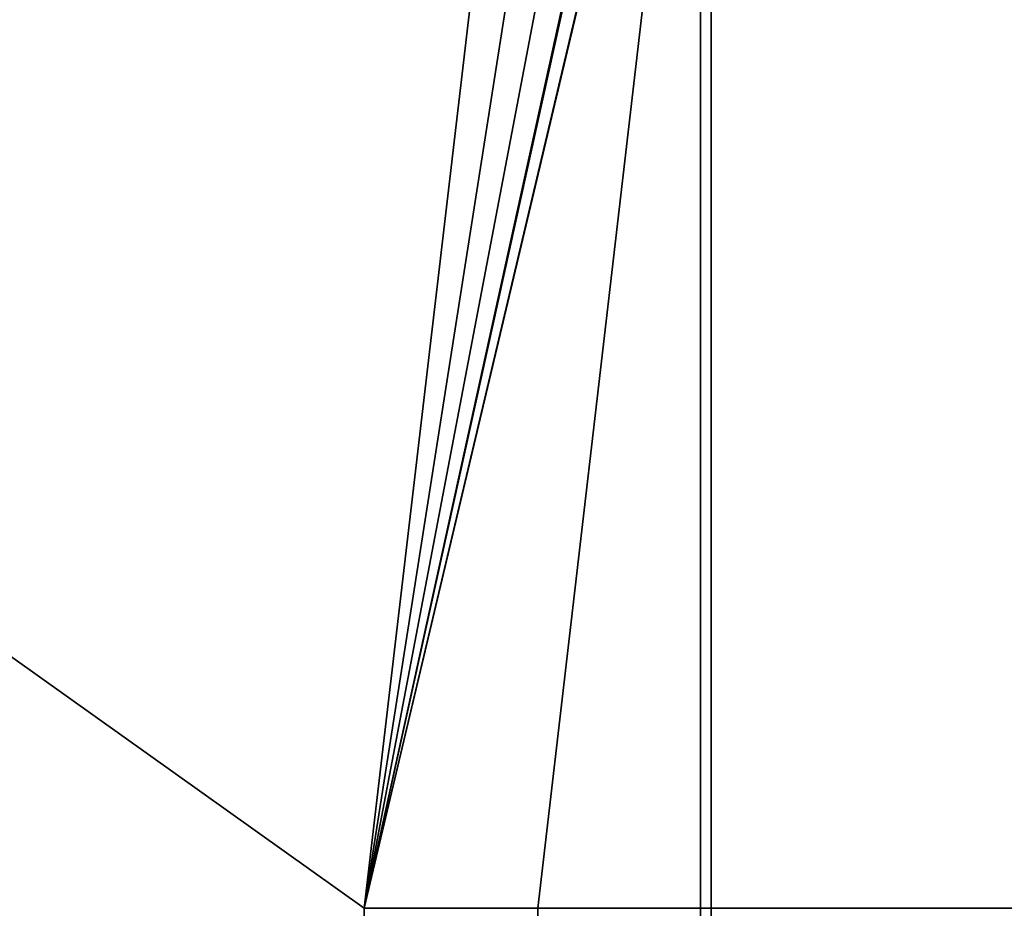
# Model space of a CAD drawing. Header units: millimetres. Extents: x -625 to 3625, y -115 to 71.
# Tile 49 of 256: x -416 to -394, y 13 to 34. Entities that reach past the tile are written whole.
import ezdxf

# ---------------------------------------------------------------- set-up
doc = ezdxf.new("R2010")
doc.units = ezdxf.units.MM
doc.layers.add('151', color=7, linetype='Continuous', true_color=0xffffff)

# ---------------------------------------------------------------- blocks, each defined once
blk = doc.blocks.new('UG_SURFACE_001')
at = {"layer": '151', "color": 252, "linetype": 'Continuous', "lineweight": 35}
for points in [[(625, -31, 2235), (625, 69, 2235), (-625, 69, 2235), (-625, -31, 2235)], [(-475, -31, 2085), (-475, 69, 2085), (475, 69, 2085), (475, -31, 2085)]]:
    blk.add_3dface(points, dxfattribs=at)
blk = doc.blocks.new('UG_SURFACE_028')
at = {"layer": '151', "color": 31, "linetype": 'Continuous', "lineweight": 35}
for points in [[(-451.75, -3.75, -5), (-456.25, -3.75, -5), (-460.75, 50.25, -5), (-412.75, 3.25, -5)], [(-460.75, 50.25, -5), (-412.5, 5, -5), (-412.5, 3.25, -5), (-412.75, 3.25, -5)], [(-408.5, 13, -5), (-460.75, 50.25, -5), (-405.75, 50.25, -5), (-404.168, 49.935, -5)], [(-460.75, 50.25, -5), (-408.5, 13, -5), (-408.5, 5, -5), (-412.5, 5, -5)], [(-460.75, 50.25, 2069.25), (-412.75, 3.25, 2021.25), (-412.5, 3.25, 2021), (-412.5, 5, 2021)], [(-412.75, 3.25, 2021.25), (-460.75, 50.25, 2069.25), (-456.25, -3.75, 2064.75), (-451.75, -3.75, 2060.25)], [(-401.033, 46.872, 2009.533), (-401.734, 48.22, 2010.234), (-460.75, 50.25, 2069.25), (-408.5, 13, 2017)], [(-412.5, 5, 2021), (-408.5, 5, 2017), (-408.5, 13, 2017), (-460.75, 50.25, 2069.25)], [(-408.5, 13, -5), (-404.168, 49.935, -5), (-403.837, 49.869, -5), (-402.826, 49.194, -5)], [(-408.5, 13, -5), (-402.826, 49.194, -5), (-402.214, 48.786, -5), (-401.806, 48.174, -5)], [(-408.5, 13, -5), (-401.806, 48.174, -5), (-401.131, 47.163, -5), (-401.073, 46.872, -5)], [(-401.073, 46.872, -5), (-400.81, 45.552, -5), (-408.5, 13, -5)], [(-400.798, 45.55, 2009.298), (-400.997, 46.803, 2009.497), (-401.033, 46.872, 2009.533), (-408.5, 13, 2017)], [(-400.81, 45.552, -5), (-400.75, 45.25, -5), (-404.5, 13, -5), (-408.5, 13, -5)], [(-408.5, 13, 2017), (-404.5, 13, 2013), (-400.75, 45.25, 2009.25), (-400.798, 45.55, 2009.298)], [(-400.75, 45.25, -5), (-400.75, 5, -5), (-404.5, 5, -5), (-404.5, 13, -5)], [(-404.5, 13, 2013), (-404.5, 5, 2013), (-400.75, 5, 2009.25), (-400.75, 45.25, 2009.25)], [(-400.75, 45.25, 2009.25), (-400.75, 5, 2009.25), (-400.75, 5, -5), (-400.75, 45.25, -5)], [(-408.5, 13, 2017), (-408.5, 5, 2017), (-408.5, 5, -5), (-408.5, 13, -5)], [(-408.5, 13, 2017), (-408.5, 13, -5), (-404.5, 13, -5), (-404.5, 13, 2013)], [(-404.5, 5, 2013), (-404.5, 13, 2013), (-404.5, 13, -5), (-404.5, 5, -5)]]:
    blk.add_3dface(points, dxfattribs=at)
blk = doc.blocks.new('UG_SURFACE_029')
at = {"layer": '151', "color": 7, "linetype": 'Continuous', "lineweight": 35}
for points in [[(-400.75, 5, 2009.25), (-400.75, 45.25, 2009.25), (-400.75, 45.25, -5), (-400.75, 5, -5)], [(-400.75, 45.25, 2009.25), (-400.75, 5, 2009.25), (-400.5, 5, 2009), (-400.5, 45.25, 2009)], [(-400.5, 45.25, -5), (-400.5, 5, -5), (-400.75, 5, -5), (-400.75, 45.25, -5)], [(-400.5, 5, -5), (-400.5, 45.25, -5), (-400.5, 45.25, 2009), (-400.5, 5, 2009)]]:
    blk.add_3dface(points, dxfattribs=at)
blk = doc.blocks.new('UG_SURFACE_030')
at = {"layer": '151', "color": 31, "linetype": 'Continuous', "lineweight": 35}
for points in [[(460.75, -34.75, 2069.25), (460.75, 50.25, 2069.25), (-460.75, 50.25, 2069.25), (-460.75, -34.75, 2069.25)], [(-451.75, -3.75, 2060.25), (-456.25, -3.75, 2064.75), (-460.75, 50.25, 2069.25), (-412.5, 5, 2021)], [(-460.75, 50.25, 2069.25), (-408.5, 13, 2017), (-408.5, 5, 2017), (-412.5, 5, 2021)], [(-400.75, 45.25, 2009.25), (-404.5, 13, 2013), (-408.5, 13, 2017), (-460.75, 50.25, 2069.25)], [(-400.75, 45.25, 2009.25), (-400.75, 5, 2009.25), (-404.5, 5, 2013), (-404.5, 13, 2013)], [(400.75, 45.25, 2009.25), (400.75, 5, 2009.25), (-400.75, 5, 2009.25), (-400.75, 45.25, 2009.25)], [(408.5, 13, 2017), (408.5, 5, 2017), (-408.5, 5, 2017), (-408.5, 13, 2017)], [(404.5, 13, 2013), (408.5, 13, 2017), (-408.5, 13, 2017), (-404.5, 13, 2013)], [(404.5, 5, 2013), (404.5, 13, 2013), (-404.5, 13, 2013), (-404.5, 5, 2013)]]:
    blk.add_3dface(points, dxfattribs=at)
blk = doc.blocks.new('UG_SURFACE_031')
at = {"layer": '151', "color": 7, "linetype": 'Continuous', "lineweight": 35}
for points in [[(400.75, 5, 2009.25), (400.75, 45.25, 2009.25), (-400.75, 45.25, 2009.25), (-400.75, 5, 2009.25)], [(-400.5, 45.25, 2009), (-400.5, 5, 2009), (-400.75, 5, 2009.25), (-400.75, 45.25, 2009.25)], [(-400.5, 5, 2009), (-400.5, 45.25, 2009), (400.5, 45.25, 2009), (400.5, 5, 2009)]]:
    blk.add_3dface(points, dxfattribs=at)

msp = doc.modelspace()

# ---------------------------------------------------------------- linework, layer by layer
at = {"layer": '151', "color": 252, "linetype": 'Continuous', "lineweight": -3, "true_color": 0x939598}
for p, q in [((-400.75, 5, 2009.25), (-400.75, 45.25, 2009.25)), ((-400.75, 45.25, 2009.25), (-400.75, 5, 2009.25)), ((-400.75, 5, 2009.25), (-400.75, 45.25, 2009.25)), ((-400.75, 5, -5), (-400.75, 45.25, -5)), ((-400.75, 45.25, -5), (-400.75, 5, -5)), ((-400.75, 45.25, 2009.25), (-400.75, 5, 2009.25)), ((-400.5, 5, 2009), (-400.5, 45.25, 2009)), ((-400.5, 5, 2009), (-400.5, 45.25, 2009)), ((-400.5, 5, -5), (-400.5, 45.25, -5))]:
    msp.add_line(p, q, dxfattribs=at)

# ---------------------------------------------------------------- block references
for name in ['UG_SURFACE_001', 'UG_SURFACE_029', 'UG_SURFACE_031', 'UG_SURFACE_028', 'UG_SURFACE_030']:
    msp.add_blockref(name, (0, 0), dxfattribs=at)

doc.saveas('drawing.dxf')
